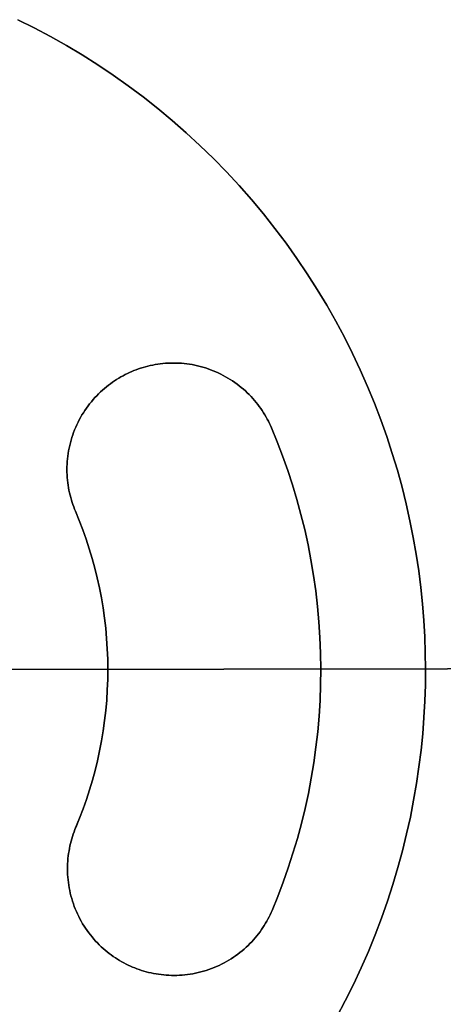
# Model space of a CAD drawing. Header units: millimetres. Extents: x -2852 to 102, y -106 to 97.
# Tile 254 of 256: x 24 to 53, y -26 to 42. Entities that reach past the tile are written whole.
import ezdxf

# ---------------------------------------------------------------- set-up
doc = ezdxf.new("R2010")
doc.units = ezdxf.units.MM
doc.header["$MEASUREMENT"] = 0
doc.layers.add('IGES level 0', color=252, linetype='Continuous')
doc.layers.add('Predefinito', color=5, linetype='Continuous')

msp = doc.modelspace()

# ---------------------------------------------------------------- linework, layer by layer
at = {"color": 255, "linetype": 'Continuous', "lineweight": 15}
for points in [[(51.608, -2.706), (51.594, -1.597), (51.555, -0.477), (51.49, 0.65), (51.399, 1.786), (51.281, 2.929), (51.136, 4.078), (50.963, 5.232), (50.761, 6.391), (50.53, 7.553), (50.269, 8.717), (49.979, 9.883), (49.659, 11.049), (49.308, 12.214), (48.927, 13.377), (48.515, 14.538), (48.072, 15.694), (47.598, 16.844), (47.093, 17.988), (46.557, 19.124), (45.991, 20.251), (45.393, 21.367), (44.766, 22.472), (44.108, 23.565), (43.42, 24.643), (42.703, 25.706), (41.958, 26.753), (41.184, 27.782), (40.382, 28.793), (39.554, 29.784), (38.699, 30.755), (37.819, 31.703), (36.915, 32.629), (35.987, 33.531), (35.036, 34.408), (34.063, 35.26), (33.07, 36.086), (32.057, 36.885), (31.025, 37.656), (29.976, 38.398), (28.911, 39.112), (27.831, 39.797), (26.737, 40.452), (25.63, 41.077), (24.512, 41.671), (23.383, 42.234)], [(40.937, 13.983), (40.871, 14.133), (40.801, 14.282), (40.727, 14.432), (40.649, 14.581), (40.567, 14.729), (40.482, 14.877), (40.391, 15.023), (40.297, 15.169), (40.199, 15.314), (40.096, 15.457), (39.99, 15.598), (39.879, 15.738), (39.764, 15.876), (39.646, 16.012), (39.523, 16.146), (39.396, 16.277), (39.265, 16.406), (39.131, 16.532), (38.993, 16.656), (38.851, 16.776), (38.705, 16.893), (38.556, 17.007), (38.404, 17.117), (38.249, 17.224), (38.09, 17.327), (37.928, 17.426), (37.764, 17.522), (37.597, 17.613), (37.427, 17.7), (37.255, 17.782), (37.081, 17.86), (36.905, 17.934), (36.727, 18.003), (36.547, 18.067), (36.366, 18.127), (36.184, 18.181), (36, 18.231), (35.816, 18.277), (35.631, 18.317), (35.445, 18.353), (35.259, 18.383), (35.072, 18.409), (34.886, 18.43), (34.7, 18.446), (34.514, 18.458), (34.329, 18.465), (34.145, 18.467), (33.961, 18.464), (33.779, 18.457), (33.598, 18.446), (33.418, 18.43), (33.239, 18.41), (33.063, 18.386), (32.888, 18.358), (32.715, 18.326), (32.544, 18.289), (32.375, 18.25), (32.208, 18.206), (32.044, 18.159), (31.882, 18.109), (31.723, 18.055), (31.566, 17.999), (31.412, 17.939), (31.261, 17.877), (31.111, 17.811), (30.961, 17.741), (30.812, 17.667), (30.663, 17.589), (30.515, 17.508), (30.367, 17.422), (30.22, 17.332), (30.075, 17.237), (29.93, 17.139), (29.787, 17.037), (29.645, 16.93), (29.506, 16.819), (29.368, 16.705), (29.232, 16.586), (29.098, 16.463), (28.966, 16.336), (28.837, 16.206), (28.711, 16.071), (28.588, 15.933), (28.468, 15.791), (28.35, 15.645), (28.237, 15.497), (28.126, 15.344), (28.019, 15.189), (27.916, 15.03), (27.817, 14.869), (27.722, 14.704), (27.631, 14.537), (27.544, 14.368), (27.462, 14.196), (27.384, 14.021), (27.31, 13.845), (27.241, 13.667), (27.177, 13.488), (27.117, 13.306), (27.062, 13.124), (27.012, 12.94), (26.967, 12.756), (26.927, 12.571), (26.891, 12.385), (26.86, 12.199), (26.834, 12.012), (26.813, 11.826), (26.797, 11.64), (26.786, 11.454), (26.779, 11.269), (26.777, 11.085), (26.779, 10.901), (26.786, 10.719), (26.798, 10.538), (26.813, 10.358), (26.833, 10.179), (26.858, 10.003), (26.886, 9.828), (26.918, 9.655), (26.954, 9.484), (26.994, 9.315), (27.037, 9.148), (27.084, 8.984), (27.135, 8.822), (27.188, 8.663), (27.245, 8.506), (27.304, 8.352), (27.367, 8.201)], [(40.982, -19.425), (41.378, -18.456), (41.752, -17.473), (42.102, -16.477), (42.43, -15.468), (42.733, -14.448), (43.012, -13.417), (43.266, -12.376), (43.494, -11.326), (43.696, -10.268), (43.872, -9.202), (44.021, -8.131), (44.143, -7.054), (44.238, -5.973), (44.305, -4.889), (44.345, -3.803), (44.358, -2.716), (44.342, -1.629), (44.3, -0.543), (44.229, 0.54), (44.131, 1.621), (44.006, 2.697), (43.854, 3.768), (43.675, 4.833), (43.47, 5.891), (43.239, 6.94), (42.983, 7.981), (42.701, 9.011), (42.395, 10.031), (42.065, 11.038), (41.711, 12.033), (41.335, 13.015), (40.937, 13.983)], [(27.397, -13.68), (27.656, -13.045), (27.901, -12.402), (28.131, -11.749), (28.345, -11.089), (28.544, -10.421), (28.726, -9.745), (28.893, -9.063), (29.042, -8.376), (29.174, -7.682), (29.29, -6.985), (29.387, -6.283), (29.467, -5.578), (29.529, -4.87), (29.574, -4.16), (29.6, -3.448), (29.608, -2.736), (29.598, -2.024), (29.57, -1.313), (29.524, -0.603), (29.459, 0.104), (29.378, 0.809), (29.278, 1.511), (29.161, 2.208), (29.027, 2.901), (28.875, 3.588), (28.707, 4.27), (28.523, 4.945), (28.322, 5.612), (28.106, 6.272), (27.874, 6.924), (27.628, 7.567), (27.367, 8.201)], [(45.459, -26.797), (46.053, -25.679), (46.617, -24.55), (47.15, -23.413), (47.652, -22.268), (48.122, -21.116), (48.562, -19.959), (48.971, -18.797), (49.349, -17.633), (49.697, -16.467), (50.014, -15.3), (50.301, -14.133), (50.558, -12.968), (50.785, -11.806), (50.984, -10.646), (51.155, -9.492), (51.297, -8.342), (51.412, -7.199), (51.5, -6.063), (51.561, -4.935), (51.597, -3.816), (51.608, -2.706)], [(27.397, -13.68), (27.335, -13.831), (27.276, -13.986), (27.219, -14.142), (27.166, -14.302), (27.116, -14.464), (27.07, -14.628), (27.027, -14.795), (26.988, -14.964), (26.952, -15.135), (26.92, -15.308), (26.892, -15.483), (26.869, -15.66), (26.849, -15.838), (26.834, -16.018), (26.823, -16.199), (26.817, -16.382), (26.815, -16.565), (26.817, -16.75), (26.824, -16.935), (26.836, -17.121), (26.853, -17.307), (26.875, -17.493), (26.901, -17.679), (26.932, -17.865), (26.968, -18.051), (27.009, -18.236), (27.055, -18.42), (27.106, -18.604), (27.161, -18.786), (27.221, -18.967), (27.286, -19.147), (27.355, -19.324), (27.429, -19.5), (27.508, -19.674), (27.591, -19.846), (27.678, -20.015), (27.77, -20.182), (27.865, -20.346), (27.965, -20.508), (28.068, -20.666), (28.176, -20.821), (28.286, -20.973), (28.401, -21.122), (28.518, -21.267), (28.639, -21.408), (28.763, -21.546), (28.889, -21.68), (29.019, -21.811), (29.15, -21.937), (29.284, -22.06), (29.421, -22.178), (29.559, -22.292), (29.699, -22.403), (29.841, -22.509), (29.984, -22.611), (30.129, -22.709), (30.275, -22.803), (30.422, -22.892), (30.57, -22.978), (30.718, -23.059), (30.868, -23.137), (31.017, -23.21), (31.167, -23.28), (31.317, -23.345), (31.469, -23.407), (31.623, -23.466), (31.78, -23.522), (31.939, -23.576), (32.101, -23.625), (32.265, -23.672), (32.432, -23.715), (32.601, -23.754), (32.772, -23.79), (32.945, -23.822), (33.12, -23.849), (33.297, -23.873), (33.476, -23.893), (33.655, -23.908), (33.837, -23.919), (34.019, -23.925), (34.203, -23.927), (34.387, -23.925), (34.572, -23.917), (34.758, -23.905), (34.944, -23.889), (35.13, -23.867), (35.316, -23.841), (35.502, -23.81), (35.688, -23.773), (35.873, -23.733), (36.058, -23.687), (36.241, -23.636), (36.423, -23.581), (36.604, -23.521), (36.784, -23.456), (36.962, -23.387), (37.138, -23.312), (37.312, -23.234), (37.483, -23.151), (37.653, -23.064), (37.819, -22.972), (37.984, -22.877), (38.145, -22.777), (38.303, -22.673), (38.458, -22.566), (38.61, -22.455), (38.759, -22.341), (38.904, -22.224), (39.046, -22.103), (39.184, -21.979), (39.318, -21.853), (39.448, -21.723), (39.574, -21.592), (39.697, -21.457), (39.815, -21.321), (39.93, -21.183), (40.04, -21.043), (40.146, -20.901), (40.248, -20.757), (40.346, -20.613), (40.44, -20.467), (40.53, -20.32), (40.615, -20.172), (40.697, -20.023), (40.774, -19.874), (40.847, -19.725), (40.917, -19.575), (40.982, -19.425)]]:
    msp.add_lwpolyline(points, dxfattribs=at)
at = {"layer": 'IGES level 0'}
for points in [[(-96.392, -2.909), (99.608, -2.641)], [(99.608, -2.641), (6.608, -2.768)], [(6.608, -2.768), (99.608, -2.641)]]:
    msp.add_lwpolyline(points, dxfattribs=at)
at = {"layer": 'Predefinito'}
for points in [[(23.383, 42.234), (24.512, 41.671), (25.63, 41.077), (26.737, 40.452), (27.831, 39.797), (28.911, 39.112), (29.976, 38.398), (31.025, 37.656), (32.057, 36.885), (33.07, 36.086), (34.063, 35.26), (35.036, 34.408), (35.987, 33.531), (36.915, 32.629), (37.819, 31.703), (38.699, 30.755), (39.554, 29.784), (40.382, 28.793), (41.184, 27.782), (41.958, 26.753), (42.703, 25.706), (43.42, 24.643), (44.108, 23.565), (44.766, 22.472), (45.393, 21.367), (45.991, 20.251), (46.557, 19.124), (47.093, 17.988), (47.598, 16.844), (48.072, 15.694), (48.515, 14.538), (48.927, 13.377), (49.308, 12.214), (49.659, 11.049), (49.979, 9.883), (50.269, 8.717), (50.53, 7.553), (50.761, 6.391), (50.963, 5.232), (51.136, 4.078), (51.281, 2.929), (51.399, 1.786), (51.49, 0.65), (51.555, -0.477), (51.594, -1.597), (51.608, -2.706)], [(51.608, -2.706), (51.594, -1.597), (51.555, -0.477), (51.49, 0.65), (51.399, 1.786), (51.281, 2.929), (51.136, 4.078), (50.963, 5.232), (50.761, 6.391), (50.53, 7.553), (50.269, 8.717), (49.979, 9.883), (49.659, 11.049), (49.308, 12.214), (48.927, 13.377), (48.515, 14.538), (48.072, 15.694), (47.598, 16.844), (47.093, 17.988), (46.557, 19.124), (45.991, 20.251), (45.393, 21.367), (44.766, 22.472), (44.108, 23.565), (43.42, 24.643), (42.703, 25.706), (41.958, 26.753), (41.184, 27.782), (40.382, 28.793), (39.554, 29.784), (38.699, 30.755), (37.819, 31.703), (36.915, 32.629), (35.987, 33.531), (35.036, 34.408), (34.063, 35.26), (33.07, 36.086), (32.057, 36.885), (31.025, 37.656), (29.976, 38.398), (28.911, 39.112), (27.831, 39.797), (26.737, 40.452), (25.63, 41.077), (24.512, 41.671), (23.383, 42.234)], [(23.383, 42.234), (24.512, 41.671), (25.63, 41.077), (26.737, 40.452), (27.831, 39.797), (28.911, 39.112), (29.976, 38.398), (31.025, 37.656), (32.057, 36.885), (33.07, 36.086), (34.063, 35.26), (35.036, 34.408), (35.987, 33.531), (36.915, 32.629), (37.819, 31.703), (38.699, 30.755), (39.554, 29.784), (40.382, 28.793), (41.184, 27.782), (41.958, 26.753), (42.703, 25.706), (43.42, 24.643), (44.108, 23.565), (44.766, 22.472), (45.393, 21.367), (45.991, 20.251), (46.557, 19.124), (47.093, 17.988), (47.598, 16.844), (48.072, 15.694), (48.515, 14.538), (48.927, 13.377), (49.308, 12.214), (49.659, 11.049), (49.979, 9.883), (50.269, 8.717), (50.53, 7.553), (50.761, 6.391), (50.963, 5.232), (51.136, 4.078), (51.281, 2.929), (51.399, 1.786), (51.49, 0.65), (51.555, -0.477), (51.594, -1.597), (51.608, -2.706)], [(51.608, -2.706), (51.594, -1.597), (51.555, -0.477), (51.49, 0.65), (51.399, 1.786), (51.281, 2.929), (51.136, 4.078), (50.963, 5.232), (50.761, 6.391), (50.53, 7.553), (50.269, 8.717), (49.979, 9.883), (49.659, 11.049), (49.308, 12.214), (48.927, 13.377), (48.515, 14.538), (48.072, 15.694), (47.598, 16.844), (47.093, 17.988), (46.557, 19.124), (45.991, 20.251), (45.393, 21.367), (44.766, 22.472), (44.108, 23.565), (43.42, 24.643), (42.703, 25.706), (41.958, 26.753), (41.184, 27.782), (40.382, 28.793), (39.554, 29.784), (38.699, 30.755), (37.819, 31.703), (36.915, 32.629), (35.987, 33.531), (35.036, 34.408), (34.063, 35.26), (33.07, 36.086), (32.057, 36.885), (31.025, 37.656), (29.976, 38.398), (28.911, 39.112), (27.831, 39.797), (26.737, 40.452), (25.63, 41.077), (24.512, 41.671), (23.383, 42.234)], [(51.608, -2.706), (51.594, -1.597), (51.555, -0.477), (51.49, 0.65), (51.399, 1.786), (51.281, 2.929), (51.136, 4.078), (50.963, 5.232), (50.761, 6.391), (50.53, 7.553), (50.269, 8.717), (49.979, 9.883), (49.659, 11.049), (49.308, 12.214), (48.927, 13.377), (48.515, 14.538), (48.072, 15.694), (47.598, 16.844), (47.093, 17.988), (46.557, 19.124), (45.991, 20.251), (45.393, 21.367), (44.766, 22.472), (44.108, 23.565), (43.42, 24.643), (42.703, 25.706), (41.958, 26.753), (41.184, 27.782), (40.382, 28.793), (39.554, 29.784), (38.699, 30.755), (37.819, 31.703), (36.915, 32.629), (35.987, 33.531), (35.036, 34.408), (34.063, 35.26), (33.07, 36.086), (32.057, 36.885), (31.025, 37.656), (29.976, 38.398), (28.911, 39.112), (27.831, 39.797), (26.737, 40.452), (25.63, 41.077), (24.512, 41.671), (23.383, 42.234)], [(27.367, 8.201), (27.628, 7.567), (27.874, 6.924), (28.106, 6.272), (28.322, 5.612), (28.523, 4.945), (28.707, 4.27), (28.875, 3.588), (29.027, 2.901), (29.161, 2.208), (29.278, 1.511), (29.378, 0.809), (29.459, 0.104), (29.524, -0.603), (29.57, -1.313), (29.598, -2.024), (29.608, -2.736), (29.6, -3.448), (29.574, -4.16), (29.529, -4.87), (29.467, -5.578), (29.387, -6.283), (29.29, -6.985), (29.174, -7.682), (29.042, -8.376), (28.893, -9.063), (28.726, -9.745), (28.544, -10.421), (28.345, -11.089), (28.131, -11.749), (27.901, -12.402), (27.656, -13.045), (27.335, -13.831), (27.276, -13.986), (27.219, -14.142), (27.166, -14.302), (27.116, -14.464), (27.07, -14.628), (27.027, -14.795), (26.988, -14.964), (26.952, -15.135), (26.92, -15.308), (26.892, -15.483), (26.869, -15.66), (26.849, -15.838), (26.834, -16.018), (26.823, -16.199), (26.817, -16.382), (26.815, -16.565), (26.817, -16.75), (26.824, -16.935), (26.836, -17.121), (26.853, -17.307), (26.875, -17.493), (26.901, -17.679), (26.932, -17.865), (26.968, -18.051), (27.009, -18.236), (27.055, -18.42), (27.106, -18.604), (27.161, -18.786), (27.221, -18.967), (27.286, -19.147), (27.355, -19.324), (27.429, -19.5), (27.508, -19.674), (27.591, -19.846), (27.678, -20.015), (27.77, -20.182), (27.865, -20.346), (27.965, -20.508), (28.068, -20.666), (28.176, -20.821), (28.286, -20.973), (28.401, -21.122), (28.518, -21.267), (28.639, -21.408), (28.763, -21.546), (28.889, -21.68), (29.019, -21.811), (29.15, -21.937), (29.284, -22.06), (29.421, -22.178), (29.559, -22.292), (29.699, -22.403), (29.841, -22.509), (29.984, -22.611), (30.129, -22.709), (30.275, -22.803), (30.422, -22.892), (30.57, -22.978), (30.718, -23.059), (30.868, -23.137), (31.017, -23.21), (31.167, -23.28), (31.317, -23.345), (31.469, -23.407), (31.623, -23.466), (31.78, -23.522), (31.939, -23.576), (32.101, -23.625), (32.265, -23.672), (32.432, -23.715), (32.601, -23.754), (32.772, -23.79), (32.945, -23.822), (33.12, -23.849), (33.297, -23.873), (33.476, -23.893), (33.655, -23.908), (33.837, -23.919), (34.019, -23.925), (34.203, -23.927), (34.387, -23.925), (34.572, -23.917), (34.758, -23.905), (34.944, -23.889), (35.13, -23.867), (35.316, -23.841), (35.502, -23.81), (35.688, -23.773), (35.873, -23.733), (36.058, -23.687), (36.241, -23.636), (36.423, -23.581), (36.604, -23.521), (36.784, -23.456), (36.962, -23.387), (37.138, -23.312), (37.312, -23.234), (37.483, -23.151), (37.653, -23.064), (37.819, -22.972), (37.984, -22.877), (38.145, -22.777), (38.303, -22.673), (38.458, -22.566), (38.61, -22.455), (38.759, -22.341), (38.904, -22.224), (39.046, -22.103), (39.184, -21.979), (39.318, -21.853), (39.448, -21.723), (39.574, -21.592), (39.697, -21.457), (39.815, -21.321), (39.93, -21.183), (40.04, -21.043), (40.146, -20.901), (40.248, -20.757), (40.346, -20.613), (40.44, -20.467), (40.53, -20.32), (40.615, -20.172), (40.697, -20.023), (40.774, -19.874), (40.847, -19.725), (40.917, -19.575), (40.982, -19.425), (41.378, -18.456), (41.752, -17.473), (42.102, -16.477), (42.43, -15.468), (42.733, -14.448), (43.012, -13.417), (43.266, -12.376), (43.494, -11.326), (43.696, -10.268), (43.872, -9.202), (44.021, -8.131), (44.143, -7.054), (44.238, -5.973), (44.305, -4.889), (44.345, -3.803), (44.358, -2.716), (44.342, -1.629), (44.3, -0.543), (44.229, 0.54), (44.131, 1.621), (44.006, 2.697), (43.854, 3.768), (43.675, 4.833), (43.47, 5.891), (43.239, 6.94), (42.983, 7.981), (42.701, 9.011), (42.395, 10.031), (42.065, 11.038), (41.711, 12.033), (41.335, 13.015), (40.937, 13.983), (40.871, 14.133), (40.801, 14.282), (40.727, 14.432), (40.649, 14.581), (40.567, 14.729), (40.482, 14.877), (40.391, 15.023), (40.297, 15.169), (40.199, 15.314), (40.096, 15.457), (39.99, 15.598), (39.879, 15.738), (39.764, 15.876), (39.646, 16.012), (39.523, 16.146), (39.396, 16.277), (39.265, 16.406), (39.131, 16.532), (38.993, 16.656), (38.851, 16.776), (38.705, 16.893), (38.556, 17.007), (38.404, 17.117), (38.249, 17.224), (38.09, 17.327), (37.928, 17.426), (37.764, 17.522), (37.597, 17.613), (37.427, 17.7), (37.255, 17.782), (37.081, 17.86), (36.905, 17.934), (36.727, 18.003), (36.547, 18.067), (36.366, 18.127), (36.184, 18.181), (36, 18.231), (35.816, 18.277), (35.631, 18.317), (35.445, 18.353), (35.259, 18.383), (35.072, 18.409), (34.886, 18.43), (34.7, 18.446), (34.514, 18.458), (34.329, 18.465), (34.145, 18.467), (33.961, 18.464), (33.779, 18.457), (33.598, 18.446), (33.418, 18.43), (33.239, 18.41), (33.063, 18.386), (32.888, 18.358), (32.715, 18.326), (32.544, 18.289), (32.375, 18.25), (32.208, 18.206), (32.044, 18.159), (31.882, 18.109), (31.723, 18.055), (31.566, 17.999), (31.412, 17.939), (31.261, 17.877), (31.111, 17.811), (30.961, 17.741), (30.812, 17.667), (30.663, 17.589), (30.515, 17.508), (30.367, 17.422), (30.22, 17.332), (30.075, 17.237), (29.93, 17.139), (29.787, 17.037), (29.645, 16.93), (29.506, 16.819), (29.368, 16.705), (29.232, 16.586), (29.098, 16.463), (28.966, 16.336), (28.837, 16.206), (28.711, 16.071), (28.588, 15.933), (28.468, 15.791), (28.35, 15.645), (28.237, 15.497), (28.126, 15.344), (28.019, 15.189), (27.916, 15.03), (27.817, 14.869), (27.722, 14.704), (27.631, 14.537), (27.544, 14.368), (27.462, 14.196), (27.384, 14.021), (27.31, 13.845), (27.241, 13.667), (27.177, 13.488), (27.117, 13.306), (27.062, 13.124), (27.012, 12.94), (26.967, 12.756), (26.927, 12.571), (26.891, 12.385), (26.86, 12.199), (26.834, 12.012), (26.813, 11.826), (26.797, 11.64), (26.786, 11.454), (26.779, 11.269), (26.777, 11.085), (26.779, 10.901), (26.786, 10.719), (26.798, 10.538), (26.813, 10.358), (26.833, 10.179), (26.858, 10.003), (26.886, 9.828), (26.918, 9.655), (26.954, 9.484), (26.994, 9.315), (27.037, 9.148), (27.084, 8.984), (27.135, 8.822), (27.188, 8.663), (27.245, 8.506), (27.304, 8.352), (27.367, 8.201)], [(40.937, 13.983), (40.871, 14.133), (40.801, 14.282), (40.727, 14.432), (40.649, 14.581), (40.567, 14.729), (40.482, 14.877), (40.391, 15.023), (40.297, 15.169), (40.199, 15.314), (40.096, 15.457), (39.99, 15.598), (39.879, 15.738), (39.764, 15.876), (39.646, 16.012), (39.523, 16.146), (39.396, 16.277), (39.265, 16.406), (39.131, 16.532), (38.993, 16.656), (38.851, 16.776), (38.705, 16.893), (38.556, 17.007), (38.404, 17.117), (38.249, 17.224), (38.09, 17.327), (37.928, 17.426), (37.764, 17.522), (37.597, 17.613), (37.427, 17.7), (37.255, 17.782), (37.081, 17.86), (36.905, 17.934), (36.727, 18.003), (36.547, 18.067), (36.366, 18.127), (36.184, 18.181), (36, 18.231), (35.816, 18.277), (35.631, 18.317), (35.445, 18.353), (35.259, 18.383), (35.072, 18.409), (34.886, 18.43), (34.7, 18.446), (34.514, 18.458), (34.329, 18.465), (34.145, 18.467), (33.961, 18.464), (33.779, 18.457), (33.598, 18.446), (33.418, 18.43), (33.239, 18.41), (33.063, 18.386), (32.888, 18.358), (32.715, 18.326), (32.544, 18.289), (32.375, 18.25), (32.208, 18.206), (32.044, 18.159), (31.882, 18.109), (31.723, 18.055), (31.566, 17.999), (31.412, 17.939), (31.261, 17.877), (31.111, 17.811), (30.961, 17.741), (30.812, 17.667), (30.663, 17.589), (30.515, 17.508), (30.367, 17.422), (30.22, 17.332), (30.075, 17.237), (29.93, 17.139), (29.787, 17.037), (29.645, 16.93), (29.506, 16.819), (29.368, 16.705), (29.232, 16.586), (29.098, 16.463), (28.966, 16.336), (28.837, 16.206), (28.711, 16.071), (28.588, 15.933), (28.468, 15.791), (28.35, 15.645), (28.237, 15.497), (28.126, 15.344), (28.019, 15.189), (27.916, 15.03), (27.817, 14.869), (27.722, 14.704), (27.631, 14.537), (27.544, 14.368), (27.462, 14.196), (27.384, 14.021), (27.31, 13.845), (27.241, 13.667), (27.177, 13.488), (27.117, 13.306), (27.062, 13.124), (27.012, 12.94), (26.967, 12.756), (26.927, 12.571), (26.891, 12.385), (26.86, 12.199), (26.834, 12.012), (26.813, 11.826), (26.797, 11.64), (26.786, 11.454), (26.779, 11.269), (26.777, 11.085), (26.779, 10.901), (26.786, 10.719), (26.798, 10.538), (26.813, 10.358), (26.833, 10.179), (26.858, 10.003), (26.886, 9.828), (26.918, 9.655), (26.954, 9.484), (26.994, 9.315), (27.037, 9.148), (27.084, 8.984), (27.135, 8.822), (27.188, 8.663), (27.245, 8.506), (27.304, 8.352), (27.367, 8.201)], [(27.367, 8.201), (27.304, 8.352), (27.245, 8.506), (27.188, 8.663), (27.135, 8.822), (27.084, 8.984), (27.037, 9.148), (26.994, 9.315), (26.954, 9.484), (26.918, 9.655), (26.886, 9.828), (26.858, 10.003), (26.833, 10.179), (26.813, 10.358), (26.798, 10.538), (26.786, 10.719), (26.779, 10.901), (26.777, 11.085), (26.779, 11.269), (26.786, 11.454), (26.797, 11.64), (26.813, 11.826), (26.834, 12.012), (26.86, 12.199), (26.891, 12.385), (26.927, 12.571), (26.967, 12.756), (27.012, 12.94), (27.062, 13.124), (27.117, 13.306), (27.177, 13.488), (27.241, 13.667), (27.31, 13.845), (27.384, 14.021), (27.462, 14.196), (27.544, 14.368), (27.631, 14.537), (27.722, 14.704), (27.817, 14.869), (27.916, 15.03), (28.019, 15.189), (28.126, 15.344), (28.237, 15.497), (28.35, 15.645), (28.468, 15.791), (28.588, 15.933), (28.711, 16.071), (28.837, 16.206), (28.966, 16.336), (29.098, 16.463), (29.232, 16.586), (29.368, 16.705), (29.506, 16.819), (29.645, 16.93), (29.787, 17.037), (29.93, 17.139), (30.075, 17.237), (30.22, 17.332), (30.367, 17.422), (30.515, 17.508), (30.663, 17.589), (30.812, 17.667), (30.961, 17.741), (31.111, 17.811), (31.261, 17.877), (31.412, 17.939), (31.566, 17.999), (31.723, 18.055), (31.882, 18.109), (32.044, 18.159), (32.208, 18.206), (32.375, 18.25), (32.544, 18.289), (32.715, 18.326), (32.888, 18.358), (33.063, 18.386), (33.239, 18.41), (33.418, 18.43), (33.598, 18.446), (33.779, 18.457), (33.961, 18.464), (34.145, 18.467), (34.329, 18.465), (34.514, 18.458), (34.7, 18.446), (34.886, 18.43), (35.072, 18.409), (35.259, 18.383), (35.445, 18.353), (35.631, 18.317), (35.816, 18.277), (36, 18.231), (36.184, 18.181), (36.366, 18.127), (36.547, 18.067), (36.727, 18.003), (36.905, 17.934), (37.081, 17.86), (37.255, 17.782), (37.427, 17.7), (37.597, 17.613), (37.764, 17.522), (37.928, 17.426), (38.09, 17.327), (38.249, 17.224), (38.404, 17.117), (38.556, 17.007), (38.705, 16.893), (38.851, 16.776), (38.993, 16.656), (39.131, 16.532), (39.265, 16.406), (39.396, 16.277), (39.523, 16.146), (39.646, 16.012), (39.764, 15.876), (39.879, 15.738), (39.99, 15.598), (40.096, 15.457), (40.199, 15.314), (40.297, 15.169), (40.391, 15.023), (40.482, 14.877), (40.567, 14.729), (40.649, 14.581), (40.727, 14.432), (40.801, 14.282), (40.871, 14.133), (40.937, 13.983)], [(40.937, 13.983), (40.871, 14.133), (40.801, 14.282), (40.727, 14.432), (40.649, 14.581), (40.567, 14.729), (40.482, 14.877), (40.391, 15.023), (40.297, 15.169), (40.199, 15.314), (40.096, 15.457), (39.99, 15.598), (39.879, 15.738), (39.764, 15.876), (39.646, 16.012), (39.523, 16.146), (39.396, 16.277), (39.265, 16.406), (39.131, 16.532), (38.993, 16.656), (38.851, 16.776), (38.705, 16.893), (38.556, 17.007), (38.404, 17.117), (38.249, 17.224), (38.09, 17.327), (37.928, 17.426), (37.764, 17.522), (37.597, 17.613), (37.427, 17.7), (37.255, 17.782), (37.081, 17.86), (36.905, 17.934), (36.727, 18.003), (36.547, 18.067), (36.366, 18.127), (36.184, 18.181), (36, 18.231), (35.816, 18.277), (35.631, 18.317), (35.445, 18.353), (35.259, 18.383), (35.072, 18.409), (34.886, 18.43), (34.7, 18.446), (34.514, 18.458), (34.329, 18.465), (34.145, 18.467), (33.961, 18.464), (33.779, 18.457), (33.598, 18.446), (33.418, 18.43), (33.239, 18.41), (33.063, 18.386), (32.888, 18.358), (32.715, 18.326), (32.544, 18.289), (32.375, 18.25), (32.208, 18.206), (32.044, 18.159), (31.882, 18.109), (31.723, 18.055), (31.566, 17.999), (31.412, 17.939), (31.261, 17.877), (31.111, 17.811), (30.961, 17.741), (30.812, 17.667), (30.663, 17.589), (30.515, 17.508), (30.367, 17.422), (30.22, 17.332), (30.075, 17.237), (29.93, 17.139), (29.787, 17.037), (29.645, 16.93), (29.506, 16.819), (29.368, 16.705), (29.232, 16.586), (29.098, 16.463), (28.966, 16.336), (28.837, 16.206), (28.711, 16.071), (28.588, 15.933), (28.468, 15.791), (28.35, 15.645), (28.237, 15.497), (28.126, 15.344), (28.019, 15.189), (27.916, 15.03), (27.817, 14.869), (27.722, 14.704), (27.631, 14.537), (27.544, 14.368), (27.462, 14.196), (27.384, 14.021), (27.31, 13.845), (27.241, 13.667), (27.177, 13.488), (27.117, 13.306), (27.062, 13.124), (27.012, 12.94), (26.967, 12.756), (26.927, 12.571), (26.891, 12.385), (26.86, 12.199), (26.834, 12.012), (26.813, 11.826), (26.797, 11.64), (26.786, 11.454), (26.779, 11.269), (26.777, 11.085), (26.779, 10.901), (26.786, 10.719), (26.798, 10.538), (26.813, 10.358), (26.833, 10.179), (26.858, 10.003), (26.886, 9.828), (26.918, 9.655), (26.954, 9.484), (26.994, 9.315), (27.037, 9.148), (27.084, 8.984), (27.135, 8.822), (27.188, 8.663), (27.245, 8.506), (27.304, 8.352), (27.367, 8.201)], [(27.367, 8.201), (27.304, 8.352), (27.245, 8.506), (27.188, 8.663), (27.135, 8.822), (27.084, 8.984), (27.037, 9.148), (26.994, 9.315), (26.954, 9.484), (26.918, 9.655), (26.886, 9.828), (26.858, 10.003), (26.833, 10.179), (26.813, 10.358), (26.798, 10.538), (26.786, 10.719), (26.779, 10.901), (26.777, 11.085), (26.779, 11.269), (26.786, 11.454), (26.797, 11.64), (26.813, 11.826), (26.834, 12.012), (26.86, 12.199), (26.891, 12.385), (26.927, 12.571), (26.967, 12.756), (27.012, 12.94), (27.062, 13.124), (27.117, 13.306), (27.177, 13.488), (27.241, 13.667), (27.31, 13.845), (27.384, 14.021), (27.462, 14.196), (27.544, 14.368), (27.631, 14.537), (27.722, 14.704), (27.817, 14.869), (27.916, 15.03), (28.019, 15.189), (28.126, 15.344), (28.237, 15.497), (28.35, 15.645), (28.468, 15.791), (28.588, 15.933), (28.711, 16.071), (28.837, 16.206), (28.966, 16.336), (29.098, 16.463), (29.232, 16.586), (29.368, 16.705), (29.506, 16.819), (29.645, 16.93), (29.787, 17.037), (29.93, 17.139), (30.075, 17.237), (30.22, 17.332), (30.367, 17.422), (30.515, 17.508), (30.663, 17.589), (30.812, 17.667), (30.961, 17.741), (31.111, 17.811), (31.261, 17.877), (31.412, 17.939), (31.566, 17.999), (31.723, 18.055), (31.882, 18.109), (32.044, 18.159), (32.208, 18.206), (32.375, 18.25), (32.544, 18.289), (32.715, 18.326), (32.888, 18.358), (33.063, 18.386), (33.239, 18.41), (33.418, 18.43), (33.598, 18.446), (33.779, 18.457), (33.961, 18.464), (34.145, 18.467), (34.329, 18.465), (34.514, 18.458), (34.7, 18.446), (34.886, 18.43), (35.072, 18.409), (35.259, 18.383), (35.445, 18.353), (35.631, 18.317), (35.816, 18.277), (36, 18.231), (36.184, 18.181), (36.366, 18.127), (36.547, 18.067), (36.727, 18.003), (36.905, 17.934), (37.081, 17.86), (37.255, 17.782), (37.427, 17.7), (37.597, 17.613), (37.764, 17.522), (37.928, 17.426), (38.09, 17.327), (38.249, 17.224), (38.404, 17.117), (38.556, 17.007), (38.705, 16.893), (38.851, 16.776), (38.993, 16.656), (39.131, 16.532), (39.265, 16.406), (39.396, 16.277), (39.523, 16.146), (39.646, 16.012), (39.764, 15.876), (39.879, 15.738), (39.99, 15.598), (40.096, 15.457), (40.199, 15.314), (40.297, 15.169), (40.391, 15.023), (40.482, 14.877), (40.567, 14.729), (40.649, 14.581), (40.727, 14.432), (40.801, 14.282), (40.871, 14.133), (40.937, 13.983), (41.335, 13.015), (41.711, 12.033), (42.065, 11.038), (42.395, 10.031), (42.701, 9.011), (42.983, 7.981), (43.239, 6.94), (43.47, 5.891), (43.675, 4.833), (43.854, 3.768), (44.006, 2.697), (44.131, 1.621), (44.229, 0.54), (44.3, -0.543), (44.342, -1.629), (44.358, -2.716), (44.345, -3.803), (44.305, -4.889), (44.238, -5.973), (44.143, -7.054), (44.021, -8.131), (43.872, -9.202), (43.696, -10.268), (43.494, -11.326), (43.266, -12.376), (43.012, -13.417), (42.733, -14.448), (42.43, -15.468), (42.102, -16.477), (41.752, -17.473), (41.378, -18.456), (40.982, -19.425), (40.917, -19.575), (40.847, -19.725), (40.774, -19.874), (40.697, -20.023), (40.615, -20.172), (40.53, -20.32), (40.44, -20.467), (40.346, -20.613), (40.248, -20.757), (40.146, -20.901), (40.04, -21.043), (39.93, -21.183), (39.815, -21.321), (39.697, -21.457), (39.574, -21.592), (39.448, -21.723), (39.318, -21.853), (39.184, -21.979), (39.046, -22.103), (38.904, -22.224), (38.759, -22.341), (38.61, -22.455), (38.458, -22.566), (38.303, -22.673), (38.145, -22.777), (37.984, -22.877), (37.819, -22.972), (37.653, -23.064), (37.483, -23.151), (37.312, -23.234), (37.138, -23.312), (36.962, -23.387), (36.784, -23.456), (36.604, -23.521), (36.423, -23.581), (36.241, -23.636), (36.058, -23.687), (35.873, -23.733), (35.688, -23.773), (35.502, -23.81), (35.316, -23.841), (35.13, -23.867), (34.944, -23.889), (34.758, -23.905), (34.572, -23.917), (34.387, -23.925), (34.203, -23.927), (34.019, -23.925), (33.837, -23.919), (33.655, -23.908), (33.476, -23.893), (33.297, -23.873), (33.12, -23.849), (32.945, -23.822), (32.772, -23.79), (32.601, -23.754), (32.432, -23.715), (32.265, -23.672), (32.101, -23.625), (31.939, -23.576), (31.78, -23.522), (31.623, -23.466), (31.469, -23.407), (31.317, -23.345), (31.167, -23.28), (31.017, -23.21), (30.868, -23.137), (30.718, -23.059), (30.57, -22.978), (30.422, -22.892), (30.275, -22.803), (30.129, -22.709), (29.984, -22.611), (29.841, -22.509), (29.699, -22.403), (29.559, -22.292), (29.421, -22.178), (29.284, -22.06), (29.15, -21.937), (29.019, -21.811), (28.889, -21.68), (28.763, -21.546), (28.639, -21.408), (28.518, -21.267), (28.401, -21.122), (28.286, -20.973), (28.176, -20.821), (28.068, -20.666), (27.965, -20.508), (27.865, -20.346), (27.77, -20.182), (27.678, -20.015), (27.591, -19.846), (27.508, -19.674), (27.429, -19.5), (27.355, -19.324), (27.286, -19.147), (27.221, -18.967), (27.161, -18.786), (27.106, -18.604), (27.055, -18.42), (27.009, -18.236), (26.968, -18.051), (26.932, -17.865), (26.901, -17.679), (26.875, -17.493), (26.853, -17.307), (26.836, -17.121), (26.824, -16.935), (26.817, -16.75), (26.815, -16.565), (26.817, -16.382), (26.823, -16.199), (26.834, -16.018), (26.849, -15.838), (26.869, -15.66), (26.892, -15.483), (26.92, -15.308), (26.952, -15.135), (26.988, -14.964), (27.027, -14.795), (27.07, -14.628), (27.116, -14.464), (27.166, -14.302), (27.219, -14.142), (27.276, -13.986), (27.335, -13.831), (27.656, -13.045), (27.901, -12.402), (28.131, -11.749), (28.345, -11.089), (28.544, -10.421), (28.726, -9.745), (28.893, -9.063), (29.042, -8.376), (29.174, -7.682), (29.29, -6.985), (29.387, -6.283), (29.467, -5.578), (29.529, -4.87), (29.574, -4.16), (29.6, -3.448), (29.608, -2.736), (29.598, -2.024), (29.57, -1.313), (29.524, -0.603), (29.459, 0.104), (29.378, 0.809), (29.278, 1.511), (29.161, 2.208), (29.027, 2.901), (28.875, 3.588), (28.707, 4.27), (28.523, 4.945), (28.322, 5.612), (28.106, 6.272), (27.874, 6.924), (27.628, 7.567), (27.367, 8.201)], [(40.982, -19.425), (41.378, -18.456), (41.752, -17.473), (42.102, -16.477), (42.43, -15.468), (42.733, -14.448), (43.012, -13.417), (43.266, -12.376), (43.494, -11.326), (43.696, -10.268), (43.872, -9.202), (44.021, -8.131), (44.143, -7.054), (44.238, -5.973), (44.305, -4.889), (44.345, -3.803), (44.358, -2.716), (44.342, -1.629), (44.3, -0.543), (44.229, 0.54), (44.131, 1.621), (44.006, 2.697), (43.854, 3.768), (43.675, 4.833), (43.47, 5.891), (43.239, 6.94), (42.983, 7.981), (42.701, 9.011), (42.395, 10.031), (42.065, 11.038), (41.711, 12.033), (41.335, 13.015), (40.937, 13.983)], [(40.937, 13.983), (41.335, 13.015), (41.711, 12.033), (42.065, 11.038), (42.395, 10.031), (42.701, 9.011), (42.983, 7.981), (43.239, 6.94), (43.47, 5.891), (43.675, 4.833), (43.854, 3.768), (44.006, 2.697), (44.131, 1.621), (44.229, 0.54), (44.3, -0.543), (44.342, -1.629), (44.358, -2.716), (44.345, -3.803), (44.305, -4.889), (44.238, -5.973), (44.143, -7.054), (44.021, -8.131), (43.872, -9.202), (43.696, -10.268), (43.494, -11.326), (43.266, -12.376), (43.012, -13.417), (42.733, -14.448), (42.43, -15.468), (42.102, -16.477), (41.752, -17.473), (41.378, -18.456), (40.982, -19.425)], [(40.982, -19.425), (41.378, -18.456), (41.752, -17.473), (42.102, -16.477), (42.43, -15.468), (42.733, -14.448), (43.012, -13.417), (43.266, -12.376), (43.494, -11.326), (43.696, -10.268), (43.872, -9.202), (44.021, -8.131), (44.143, -7.054), (44.238, -5.973), (44.305, -4.889), (44.345, -3.803), (44.358, -2.716), (44.342, -1.629), (44.3, -0.543), (44.229, 0.54), (44.131, 1.621), (44.006, 2.697), (43.854, 3.768), (43.675, 4.833), (43.47, 5.891), (43.239, 6.94), (42.983, 7.981), (42.701, 9.011), (42.395, 10.031), (42.065, 11.038), (41.711, 12.033), (41.335, 13.015), (40.937, 13.983)], [(27.397, -13.68), (27.656, -13.045), (27.901, -12.402), (28.131, -11.749), (28.345, -11.089), (28.544, -10.421), (28.726, -9.745), (28.893, -9.063), (29.042, -8.376), (29.174, -7.682), (29.29, -6.985), (29.387, -6.283), (29.467, -5.578), (29.529, -4.87), (29.574, -4.16), (29.6, -3.448), (29.608, -2.736), (29.598, -2.024), (29.57, -1.313), (29.524, -0.603), (29.459, 0.104), (29.378, 0.809), (29.278, 1.511), (29.161, 2.208), (29.027, 2.901), (28.875, 3.588), (28.707, 4.27), (28.523, 4.945), (28.322, 5.612), (28.106, 6.272), (27.874, 6.924), (27.628, 7.567), (27.367, 8.201)], [(27.367, 8.201), (27.628, 7.567), (27.874, 6.924), (28.106, 6.272), (28.322, 5.612), (28.523, 4.945), (28.707, 4.27), (28.875, 3.588), (29.027, 2.901), (29.161, 2.208), (29.278, 1.511), (29.378, 0.809), (29.459, 0.104), (29.524, -0.603), (29.57, -1.313), (29.598, -2.024), (29.608, -2.736), (29.6, -3.448), (29.574, -4.16), (29.529, -4.87), (29.467, -5.578), (29.387, -6.283), (29.29, -6.985), (29.174, -7.682), (29.042, -8.376), (28.893, -9.063), (28.726, -9.745), (28.544, -10.421), (28.345, -11.089), (28.131, -11.749), (27.901, -12.402), (27.656, -13.045), (27.397, -13.68)], [(27.397, -13.68), (27.656, -13.045), (27.901, -12.402), (28.131, -11.749), (28.345, -11.089), (28.544, -10.421), (28.726, -9.745), (28.893, -9.063), (29.042, -8.376), (29.174, -7.682), (29.29, -6.985), (29.387, -6.283), (29.467, -5.578), (29.529, -4.87), (29.574, -4.16), (29.6, -3.448), (29.608, -2.736), (29.598, -2.024), (29.57, -1.313), (29.524, -0.603), (29.459, 0.104), (29.378, 0.809), (29.278, 1.511), (29.161, 2.208), (29.027, 2.901), (28.875, 3.588), (28.707, 4.27), (28.523, 4.945), (28.322, 5.612), (28.106, 6.272), (27.874, 6.924), (27.628, 7.567), (27.367, 8.201)], [(44.358, -2.716), (51.608, -2.706)], [(44.358, -2.716), (51.608, -2.706)], [(51.608, -2.706), (51.597, -3.816), (51.561, -4.935), (51.5, -6.063), (51.412, -7.199), (51.297, -8.342), (51.155, -9.492), (50.984, -10.646), (50.785, -11.806), (50.558, -12.968), (50.301, -14.133), (50.014, -15.3), (49.697, -16.467), (49.349, -17.633), (48.971, -18.797), (48.562, -19.959), (48.122, -21.116), (47.652, -22.268), (47.15, -23.413), (46.617, -24.55), (46.053, -25.679), (45.459, -26.797)], [(45.459, -26.797), (46.053, -25.679), (46.617, -24.55), (47.15, -23.413), (47.652, -22.268), (48.122, -21.116), (48.562, -19.959), (48.971, -18.797), (49.349, -17.633), (49.697, -16.467), (50.014, -15.3), (50.301, -14.133), (50.558, -12.968), (50.785, -11.806), (50.984, -10.646), (51.155, -9.492), (51.297, -8.342), (51.412, -7.199), (51.5, -6.063), (51.561, -4.935), (51.597, -3.816), (51.608, -2.706)], [(51.608, -2.706), (51.597, -3.816), (51.561, -4.935), (51.5, -6.063), (51.412, -7.199), (51.297, -8.342), (51.155, -9.492), (50.984, -10.646), (50.785, -11.806), (50.558, -12.968), (50.301, -14.133), (50.014, -15.3), (49.697, -16.467), (49.349, -17.633), (48.971, -18.797), (48.562, -19.959), (48.122, -21.116), (47.652, -22.268), (47.15, -23.413), (46.617, -24.55), (46.053, -25.679), (45.459, -26.797)], [(45.459, -26.797), (46.053, -25.679), (46.617, -24.55), (47.15, -23.413), (47.652, -22.268), (48.122, -21.116), (48.562, -19.959), (48.971, -18.797), (49.349, -17.633), (49.697, -16.467), (50.014, -15.3), (50.301, -14.133), (50.558, -12.968), (50.785, -11.806), (50.984, -10.646), (51.155, -9.492), (51.297, -8.342), (51.412, -7.199), (51.5, -6.063), (51.561, -4.935), (51.597, -3.816), (51.608, -2.706)], [(45.459, -26.797), (46.053, -25.679), (46.617, -24.55), (47.15, -23.413), (47.652, -22.268), (48.122, -21.116), (48.562, -19.959), (48.971, -18.797), (49.349, -17.633), (49.697, -16.467), (50.014, -15.3), (50.301, -14.133), (50.558, -12.968), (50.785, -11.806), (50.984, -10.646), (51.155, -9.492), (51.297, -8.342), (51.412, -7.199), (51.5, -6.063), (51.561, -4.935), (51.597, -3.816), (51.608, -2.706)], [(-26.392, -2.813), (29.608, -2.736)], [(-26.392, -2.813), (29.608, -2.736)], [(27.397, -13.68), (27.335, -13.831), (27.276, -13.986), (27.219, -14.142), (27.166, -14.302), (27.116, -14.464), (27.07, -14.628), (27.027, -14.795), (26.988, -14.964), (26.952, -15.135), (26.92, -15.308), (26.892, -15.483), (26.869, -15.66), (26.849, -15.838), (26.834, -16.018), (26.823, -16.199), (26.817, -16.382), (26.815, -16.565), (26.817, -16.75), (26.824, -16.935), (26.836, -17.121), (26.853, -17.307), (26.875, -17.493), (26.901, -17.679), (26.932, -17.865), (26.968, -18.051), (27.009, -18.236), (27.055, -18.42), (27.106, -18.604), (27.161, -18.786), (27.221, -18.967), (27.286, -19.147), (27.355, -19.324), (27.429, -19.5), (27.508, -19.674), (27.591, -19.846), (27.678, -20.015), (27.77, -20.182), (27.865, -20.346), (27.965, -20.508), (28.068, -20.666), (28.176, -20.821), (28.286, -20.973), (28.401, -21.122), (28.518, -21.267), (28.639, -21.408), (28.763, -21.546), (28.889, -21.68), (29.019, -21.811), (29.15, -21.937), (29.284, -22.06), (29.421, -22.178), (29.559, -22.292), (29.699, -22.403), (29.841, -22.509), (29.984, -22.611), (30.129, -22.709), (30.275, -22.803), (30.422, -22.892), (30.57, -22.978), (30.718, -23.059), (30.868, -23.137), (31.017, -23.21), (31.167, -23.28), (31.317, -23.345), (31.469, -23.407), (31.623, -23.466), (31.78, -23.522), (31.939, -23.576), (32.101, -23.625), (32.265, -23.672), (32.432, -23.715), (32.601, -23.754), (32.772, -23.79), (32.945, -23.822), (33.12, -23.849), (33.297, -23.873), (33.476, -23.893), (33.655, -23.908), (33.837, -23.919), (34.019, -23.925), (34.203, -23.927), (34.387, -23.925), (34.572, -23.917), (34.758, -23.905), (34.944, -23.889), (35.13, -23.867), (35.316, -23.841), (35.502, -23.81), (35.688, -23.773), (35.873, -23.733), (36.058, -23.687), (36.241, -23.636), (36.423, -23.581), (36.604, -23.521), (36.784, -23.456), (36.962, -23.387), (37.138, -23.312), (37.312, -23.234), (37.483, -23.151), (37.653, -23.064), (37.819, -22.972), (37.984, -22.877), (38.145, -22.777), (38.303, -22.673), (38.458, -22.566), (38.61, -22.455), (38.759, -22.341), (38.904, -22.224), (39.046, -22.103), (39.184, -21.979), (39.318, -21.853), (39.448, -21.723), (39.574, -21.592), (39.697, -21.457), (39.815, -21.321), (39.93, -21.183), (40.04, -21.043), (40.146, -20.901), (40.248, -20.757), (40.346, -20.613), (40.44, -20.467), (40.53, -20.32), (40.615, -20.172), (40.697, -20.023), (40.774, -19.874), (40.847, -19.725), (40.917, -19.575), (40.982, -19.425)], [(40.982, -19.425), (40.917, -19.575), (40.847, -19.725), (40.774, -19.874), (40.697, -20.023), (40.615, -20.172), (40.53, -20.32), (40.44, -20.467), (40.346, -20.613), (40.248, -20.757), (40.146, -20.901), (40.04, -21.043), (39.93, -21.183), (39.815, -21.321), (39.697, -21.457), (39.574, -21.592), (39.448, -21.723), (39.318, -21.853), (39.184, -21.979), (39.046, -22.103), (38.904, -22.224), (38.759, -22.341), (38.61, -22.455), (38.458, -22.566), (38.303, -22.673), (38.145, -22.777), (37.984, -22.877), (37.819, -22.972), (37.653, -23.064), (37.483, -23.151), (37.312, -23.234), (37.138, -23.312), (36.962, -23.387), (36.784, -23.456), (36.604, -23.521), (36.423, -23.581), (36.241, -23.636), (36.058, -23.687), (35.873, -23.733), (35.688, -23.773), (35.502, -23.81), (35.316, -23.841), (35.13, -23.867), (34.944, -23.889), (34.758, -23.905), (34.572, -23.917), (34.387, -23.925), (34.203, -23.927), (34.019, -23.925), (33.837, -23.919), (33.655, -23.908), (33.476, -23.893), (33.297, -23.873), (33.12, -23.849), (32.945, -23.822), (32.772, -23.79), (32.601, -23.754), (32.432, -23.715), (32.265, -23.672), (32.101, -23.625), (31.939, -23.576), (31.78, -23.522), (31.623, -23.466), (31.469, -23.407), (31.317, -23.345), (31.167, -23.28), (31.017, -23.21), (30.868, -23.137), (30.718, -23.059), (30.57, -22.978), (30.422, -22.892), (30.275, -22.803), (30.129, -22.709), (29.984, -22.611), (29.841, -22.509), (29.699, -22.403), (29.559, -22.292), (29.421, -22.178), (29.284, -22.06), (29.15, -21.937), (29.019, -21.811), (28.889, -21.68), (28.763, -21.546), (28.639, -21.408), (28.518, -21.267), (28.401, -21.122), (28.286, -20.973), (28.176, -20.821), (28.068, -20.666), (27.965, -20.508), (27.865, -20.346), (27.77, -20.182), (27.678, -20.015), (27.591, -19.846), (27.508, -19.674), (27.429, -19.5), (27.355, -19.324), (27.286, -19.147), (27.221, -18.967), (27.161, -18.786), (27.106, -18.604), (27.055, -18.42), (27.009, -18.236), (26.968, -18.051), (26.932, -17.865), (26.901, -17.679), (26.875, -17.493), (26.853, -17.307), (26.836, -17.121), (26.824, -16.935), (26.817, -16.75), (26.815, -16.565), (26.817, -16.382), (26.823, -16.199), (26.834, -16.018), (26.849, -15.838), (26.869, -15.66), (26.892, -15.483), (26.92, -15.308), (26.952, -15.135), (26.988, -14.964), (27.027, -14.795), (27.07, -14.628), (27.116, -14.464), (27.166, -14.302), (27.219, -14.142), (27.276, -13.986), (27.335, -13.831), (27.397, -13.68)], [(27.397, -13.68), (27.335, -13.831), (27.276, -13.986), (27.219, -14.142), (27.166, -14.302), (27.116, -14.464), (27.07, -14.628), (27.027, -14.795), (26.988, -14.964), (26.952, -15.135), (26.92, -15.308), (26.892, -15.483), (26.869, -15.66), (26.849, -15.838), (26.834, -16.018), (26.823, -16.199), (26.817, -16.382), (26.815, -16.565), (26.817, -16.75), (26.824, -16.935), (26.836, -17.121), (26.853, -17.307), (26.875, -17.493), (26.901, -17.679), (26.932, -17.865), (26.968, -18.051), (27.009, -18.236), (27.055, -18.42), (27.106, -18.604), (27.161, -18.786), (27.221, -18.967), (27.286, -19.147), (27.355, -19.324), (27.429, -19.5), (27.508, -19.674), (27.591, -19.846), (27.678, -20.015), (27.77, -20.182), (27.865, -20.346), (27.965, -20.508), (28.068, -20.666), (28.176, -20.821), (28.286, -20.973), (28.401, -21.122), (28.518, -21.267), (28.639, -21.408), (28.763, -21.546), (28.889, -21.68), (29.019, -21.811), (29.15, -21.937), (29.284, -22.06), (29.421, -22.178), (29.559, -22.292), (29.699, -22.403), (29.841, -22.509), (29.984, -22.611), (30.129, -22.709), (30.275, -22.803), (30.422, -22.892), (30.57, -22.978), (30.718, -23.059), (30.868, -23.137), (31.017, -23.21), (31.167, -23.28), (31.317, -23.345), (31.469, -23.407), (31.623, -23.466), (31.78, -23.522), (31.939, -23.576), (32.101, -23.625), (32.265, -23.672), (32.432, -23.715), (32.601, -23.754), (32.772, -23.79), (32.945, -23.822), (33.12, -23.849), (33.297, -23.873), (33.476, -23.893), (33.655, -23.908), (33.837, -23.919), (34.019, -23.925), (34.203, -23.927), (34.387, -23.925), (34.572, -23.917), (34.758, -23.905), (34.944, -23.889), (35.13, -23.867), (35.316, -23.841), (35.502, -23.81), (35.688, -23.773), (35.873, -23.733), (36.058, -23.687), (36.241, -23.636), (36.423, -23.581), (36.604, -23.521), (36.784, -23.456), (36.962, -23.387), (37.138, -23.312), (37.312, -23.234), (37.483, -23.151), (37.653, -23.064), (37.819, -22.972), (37.984, -22.877), (38.145, -22.777), (38.303, -22.673), (38.458, -22.566), (38.61, -22.455), (38.759, -22.341), (38.904, -22.224), (39.046, -22.103), (39.184, -21.979), (39.318, -21.853), (39.448, -21.723), (39.574, -21.592), (39.697, -21.457), (39.815, -21.321), (39.93, -21.183), (40.04, -21.043), (40.146, -20.901), (40.248, -20.757), (40.346, -20.613), (40.44, -20.467), (40.53, -20.32), (40.615, -20.172), (40.697, -20.023), (40.774, -19.874), (40.847, -19.725), (40.917, -19.575), (40.982, -19.425)]]:
    msp.add_lwpolyline(points, dxfattribs=at)
at = {"layer": 'Predefinito', "extrusion": (1, 0, 0)}
for points in [[(17.877, 1066), (17.877, 1071)], [(13.983, 1071), (13.983, 1066)], [(13.983, 1066), (13.983, 1071)], [(8.201, 1066), (8.201, 1071)], [(8.201, 1066), (8.201, 1071)], [(-2.628, 1023.629), (-2.628, 1028.43)], [(-2.608, 1023.629), (-2.608, 1028.43)], [(-2.706, 1066), (-2.706, 1071)], [(-13.68, 1071), (-13.68, 1066)], [(-13.68, 1071), (-13.68, 1066)], [(-19.425, 1066), (-19.425, 1071)], [(-19.425, 1071), (-19.425, 1066)], [(-23.345, 1066), (-23.345, 1071)]]:
    msp.add_lwpolyline(points, dxfattribs=at)

doc.saveas('drawing.dxf')
